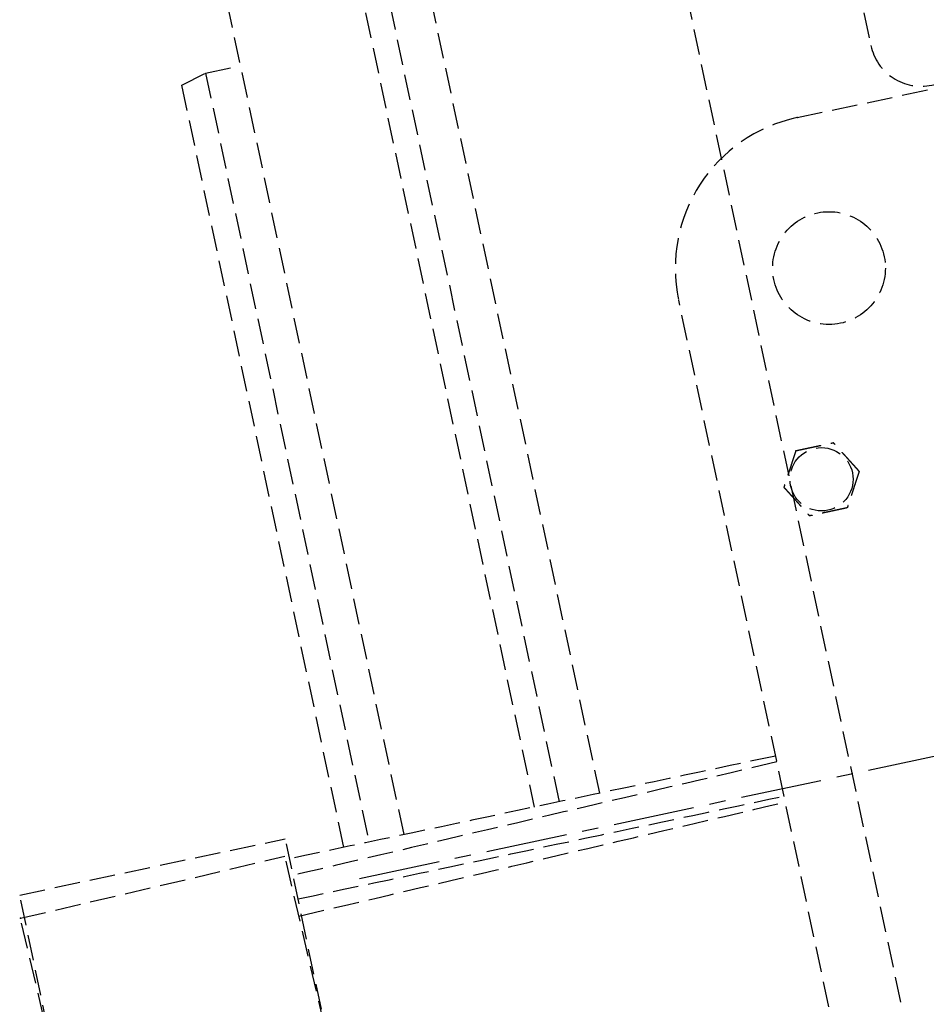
# Model space of a CAD drawing. Header units: millimetres. Extents: x -50096 to 615650, y 194565 to 243945.
# Tile 138 of 256: x 239675 to 239852, y 221374 to 221567. Entities that reach past the tile are written whole.
import ezdxf

# ---------------------------------------------------------------- set-up
doc = ezdxf.new("R2010")
doc.units = ezdxf.units.MM
doc.linetypes.add('ГТО-1 Пунктир', pattern=[7, 5, -2])
doc.linetypes.add('осевая', pattern=[50.8, 31.75, -6.35, 6.35, -6.35])
for name, color, linetype, lineweight in [('ГТО-2_Оси_025', 6, 'осевая', 25), ('ГТО-2_Размеры_035', 2, 'Continuous', 35), ('ОГОС_Пунктир_025', 151, 'ГТО-1 Пунктир', 25)]:
    doc.layers.add(name, color=color, linetype=linetype, lineweight=lineweight)

# ---------------------------------------------------------------- blocks, each defined once
blk = doc.blocks.new('ОГСО_Затвор_План')
at = {"layer": 'ГТО-2_Оси_025', "ltscale": 0.5}
blk.add_line((1439.69, 0), (-1270.3, 0), dxfattribs=at)
at = {"layer": 'ОГОС_Пунктир_025'}
for p, q in [((-1232.3, 235), (-1232.3, 6.6)), ((-1227.3, 6.6), (-1227.3, 235)), ((-1265.3, 160), (-1265.3, 6.63)), ((-1154.17, 127.5), (-924.17, 127.5)), ((-1154.17, 127.5), (-924.17, 127.5)), ((-1184.17, -127.5), (-1184.17, 97.5)), ((-1184.17, -127.5), (-1184.17, 97.5)), ((-1334.21, -65.3), (-1334.13, 10.7)), ((-1334.13, 10.7), (-1281.13, 10.65)), ((-1281.21, -65.35), (-1281.13, 10.65)), ((-1334.92, 6.22), (-1281.93, 7.33)), ((-1333.33, -69.76), (-1334.92, 6.22)), ((-1280.35, -68.66), (-1281.93, 7.33))]:
    blk.add_line(p, q, dxfattribs=at)
for points in [[(-1013.72, 475), (-1140.8, 475), (-1142.8, 473), (-1142.8, 463), (-1170.3, 435.5), (-1170.3, -435.5), (-1142.8, -463), (-1142.8, -473), (-1140.8, -475), (-1013.72, -475)], [(-1170.3, 260), (-1215.5, 260), (-1219.3, 256.2), (-1219.3, 6.59)], [(-1258.3, 6.63), (-1258.3, 238.1), (-1256.4, 240), (-1232.3, 240), (-1232.3, 235), (-1227.3, 235), (-1227.3, 240), (-1219.3, 240)], [(-1270.3, 6.64), (-1270.3, 158.66), (-1265.3, 160), (-1258.3, 160)]]:
    blk.add_lwpolyline(points, dxfattribs=at)
blk.add_lwpolyline([(-877.93, 175.75), (-1127.15, 175.81, 0.414283), (-1137.15, 165.81), (-1137.15, 138.25, 0.414214), (-1127.15, 128.25), (-877.93, 128.25)], format="xyb", dxfattribs=at)
for centre, radius in [((-1154.17, 97.5), 11), ((-1154.17, 97.5), 11), ((-1164.17, 57.5), 6.17), ((-1164.17, 57.5), 6.17)]:
    blk.add_circle(centre, radius, dxfattribs=at)
blk.add_arc((-1154.17, 97.5), 30, 90, 180, dxfattribs=at)
blk.add_arc((-1154.17, 97.5), 30, 90, 180, dxfattribs=at)
for points, knots in [([(-1167.92, 64), (-1167.92, 64), (-1167.92, 64), (-1167.93, 63.99), (-1167.93, 63.99), (-1167.93, 63.98), (-1167.94, 63.97), (-1167.94, 63.96), (-1167.95, 63.95), (-1167.96, 63.94), (-1167.97, 63.93), (-1167.98, 63.91), (-1167.99, 63.89), (-1168, 63.87), (-1168.01, 63.84), (-1168.03, 63.81), (-1168.05, 63.78), (-1168.07, 63.75), (-1168.09, 63.71), (-1168.11, 63.68), (-1168.14, 63.63), (-1168.16, 63.58), (-1168.2, 63.52), (-1168.23, 63.46), (-1168.27, 63.4), (-1168.31, 63.34), (-1168.34, 63.27), (-1168.38, 63.21), (-1168.44, 63.11), (-1168.51, 62.99), (-1168.6, 62.84), (-1168.68, 62.68), (-1168.77, 62.52), (-1168.87, 62.37), (-1168.96, 62.21), (-1169.05, 62.05), (-1169.14, 61.89), (-1169.23, 61.73), (-1169.37, 61.49), (-1169.56, 61.16), (-1169.83, 60.69), (-1170.13, 60.17), (-1170.39, 59.73), (-1170.56, 59.43), (-1170.66, 59.26), (-1170.75, 59.09), (-1170.85, 58.93), (-1170.95, 58.76), (-1171.04, 58.6), (-1171.12, 58.46), (-1171.19, 58.34), (-1171.24, 58.25), (-1171.3, 58.15), (-1171.34, 58.08), (-1171.38, 58.01), (-1171.41, 57.96), (-1171.44, 57.91), (-1171.47, 57.86), (-1171.49, 57.82), (-1171.52, 57.77), (-1171.54, 57.73), (-1171.56, 57.7), (-1171.58, 57.67), (-1171.59, 57.65), (-1171.61, 57.62), (-1171.62, 57.6), (-1171.63, 57.58), (-1171.64, 57.56), (-1171.65, 57.55), (-1171.65, 57.54), (-1171.66, 57.53), (-1171.66, 57.52), (-1171.67, 57.51), (-1171.67, 57.51), (-1171.67, 57.5), (-1171.67, 57.5), (-1171.68, 57.5), (-1171.68, 57.5)], [0, 0, 0, 0, 0.00418, 0.008792, 0.014268, 0.02104, 0.029541, 0.040202, 0.053181, 0.06846, 0.085804, 0.10498, 0.125752, 0.147886, 0.180982, 0.216148, 0.253222, 0.292037, 0.332432, 0.374242, 0.417302, 0.483321, 0.551501, 0.6216, 0.693376, 0.76659, 0.840999, 0.916362, 0.992437, 1.167433, 1.344588, 1.52362, 1.704245, 1.886178, 2.069136, 2.252835, 2.436992, 2.621322, 2.805541, 3.279751, 3.752757, 4.418905, 5.086083, 5.279531, 5.472693, 5.665145, 5.856466, 6.046232, 6.234021, 6.419411, 6.531399, 6.641926, 6.750584, 6.856968, 6.916909, 6.97571, 7.033118, 7.088879, 7.14274, 7.194448, 7.243748, 7.276841, 7.308448, 7.338397, 7.366519, 7.392644, 7.416602, 7.433183, 7.448315, 7.461888, 7.473791, 7.483914, 7.492146, 7.498376, 7.502495, 7.504441, 7.505526, 7.505526, 7.505526, 7.505526]), ([(-1167.92, 64), (-1167.92, 64), (-1167.92, 64), (-1167.93, 63.99), (-1167.93, 63.99), (-1167.93, 63.98), (-1167.94, 63.97), (-1167.94, 63.96), (-1167.95, 63.95), (-1167.96, 63.94), (-1167.97, 63.93), (-1167.98, 63.91), (-1167.99, 63.89), (-1168, 63.87), (-1168.01, 63.84), (-1168.03, 63.81), (-1168.05, 63.78), (-1168.07, 63.75), (-1168.09, 63.71), (-1168.11, 63.68), (-1168.14, 63.63), (-1168.16, 63.58), (-1168.2, 63.52), (-1168.23, 63.46), (-1168.27, 63.4), (-1168.31, 63.34), (-1168.34, 63.27), (-1168.38, 63.21), (-1168.44, 63.11), (-1168.51, 62.99), (-1168.6, 62.84), (-1168.68, 62.68), (-1168.77, 62.52), (-1168.87, 62.37), (-1168.96, 62.21), (-1169.05, 62.05), (-1169.14, 61.89), (-1169.23, 61.73), (-1169.37, 61.49), (-1169.56, 61.16), (-1169.83, 60.69), (-1170.13, 60.17), (-1170.39, 59.73), (-1170.56, 59.43), (-1170.66, 59.26), (-1170.75, 59.09), (-1170.85, 58.93), (-1170.95, 58.76), (-1171.04, 58.6), (-1171.12, 58.46), (-1171.19, 58.34), (-1171.24, 58.25), (-1171.3, 58.15), (-1171.34, 58.08), (-1171.38, 58.01), (-1171.41, 57.96), (-1171.44, 57.91), (-1171.47, 57.86), (-1171.49, 57.82), (-1171.52, 57.77), (-1171.54, 57.73), (-1171.56, 57.7), (-1171.58, 57.67), (-1171.59, 57.65), (-1171.61, 57.62), (-1171.62, 57.6), (-1171.63, 57.58), (-1171.64, 57.56), (-1171.65, 57.55), (-1171.65, 57.54), (-1171.66, 57.53), (-1171.66, 57.52), (-1171.67, 57.51), (-1171.67, 57.51), (-1171.67, 57.5), (-1171.67, 57.5), (-1171.68, 57.5), (-1171.68, 57.5)], [0, 0, 0, 0, 0.00418, 0.008792, 0.014268, 0.02104, 0.029541, 0.040202, 0.053181, 0.06846, 0.085804, 0.10498, 0.125752, 0.147886, 0.180982, 0.216148, 0.253222, 0.292037, 0.332432, 0.374242, 0.417302, 0.483321, 0.551501, 0.6216, 0.693376, 0.76659, 0.840999, 0.916362, 0.992437, 1.167433, 1.344588, 1.52362, 1.704245, 1.886178, 2.069136, 2.252835, 2.436992, 2.621322, 2.805541, 3.279751, 3.752757, 4.418905, 5.086083, 5.279531, 5.472693, 5.665145, 5.856466, 6.046232, 6.234021, 6.419411, 6.531399, 6.641926, 6.750584, 6.856968, 6.916909, 6.97571, 7.033118, 7.088879, 7.14274, 7.194448, 7.243748, 7.276841, 7.308448, 7.338397, 7.366519, 7.392644, 7.416602, 7.433183, 7.448315, 7.461888, 7.473791, 7.483914, 7.492146, 7.498376, 7.502495, 7.504441, 7.505526, 7.505526, 7.505526, 7.505526]), ([(-1167.92, 64), (-1167.92, 64), (-1167.92, 64), (-1167.91, 64), (-1167.91, 64), (-1167.9, 64), (-1167.9, 64), (-1167.89, 64), (-1167.88, 64), (-1167.87, 64), (-1167.86, 64), (-1167.84, 64), (-1167.83, 64), (-1167.81, 64), (-1167.79, 64), (-1167.77, 64), (-1167.74, 64), (-1167.71, 64), (-1167.68, 64), (-1167.64, 64), (-1167.61, 64), (-1167.57, 64), (-1167.54, 64), (-1167.49, 64), (-1167.44, 64), (-1167.38, 64), (-1167.31, 64), (-1167.25, 64), (-1167.18, 64), (-1167.12, 64), (-1167.05, 64), (-1166.98, 64), (-1166.88, 64), (-1166.75, 64), (-1166.58, 64), (-1166.42, 64), (-1166.25, 64), (-1166.08, 64), (-1165.91, 64), (-1165.74, 64), (-1165.57, 64), (-1165.39, 64), (-1165.22, 64), (-1164.98, 64), (-1164.67, 64), (-1164.29, 64), (-1163.91, 64), (-1163.48, 64), (-1163.01, 64), (-1162.62, 64), (-1162.36, 64), (-1162.23, 64), (-1162.11, 64), (-1161.98, 64), (-1161.85, 64), (-1161.73, 64), (-1161.61, 64), (-1161.48, 64), (-1161.37, 64), (-1161.28, 64), (-1161.2, 64), (-1161.12, 64), (-1161.04, 64), (-1160.98, 64), (-1160.92, 64), (-1160.88, 64), (-1160.83, 64), (-1160.79, 64), (-1160.75, 64), (-1160.71, 64), (-1160.67, 64), (-1160.63, 64), (-1160.6, 64), (-1160.58, 64), (-1160.56, 64), (-1160.54, 64), (-1160.52, 64), (-1160.5, 64), (-1160.48, 64), (-1160.47, 64), (-1160.46, 64), (-1160.44, 64), (-1160.44, 64), (-1160.43, 64), (-1160.42, 64), (-1160.42, 64), (-1160.42, 64), (-1160.42, 64), (-1160.42, 64)], [0, 0, 0, 0, 0.003647, 0.00757, 0.012046, 0.017351, 0.023762, 0.031556, 0.041008, 0.052281, 0.065322, 0.079977, 0.096093, 0.113515, 0.13209, 0.151664, 0.181022, 0.211985, 0.244441, 0.278279, 0.31339, 0.349662, 0.386985, 0.425249, 0.484862, 0.546212, 0.609125, 0.673431, 0.738957, 0.805531, 0.872981, 0.941134, 1.00982, 1.173369, 1.338714, 1.505648, 1.673964, 1.843453, 2.013908, 2.185123, 2.356888, 2.528997, 2.701242, 2.873415, 3.253809, 3.633201, 4.011956, 4.39044, 4.9111, 5.431761, 5.559895, 5.68783, 5.815376, 5.942343, 6.068544, 6.193788, 6.317887, 6.440651, 6.561892, 6.642707, 6.72253, 6.801147, 6.878345, 6.953911, 7.000491, 7.046181, 7.090821, 7.134251, 7.176311, 7.216842, 7.255683, 7.292674, 7.318064, 7.34231, 7.365311, 7.386964, 7.407167, 7.425819, 7.442817, 7.456054, 7.467897, 7.478256, 7.487041, 7.494162, 7.499527, 7.503048, 7.504653, 7.505551, 7.505551, 7.505551, 7.505551]), ([(-1167.92, 64), (-1167.92, 64), (-1167.92, 64), (-1167.91, 64), (-1167.91, 64), (-1167.9, 64), (-1167.9, 64), (-1167.89, 64), (-1167.88, 64), (-1167.87, 64), (-1167.86, 64), (-1167.84, 64), (-1167.83, 64), (-1167.81, 64), (-1167.79, 64), (-1167.77, 64), (-1167.74, 64), (-1167.71, 64), (-1167.68, 64), (-1167.64, 64), (-1167.61, 64), (-1167.57, 64), (-1167.54, 64), (-1167.49, 64), (-1167.44, 64), (-1167.38, 64), (-1167.31, 64), (-1167.25, 64), (-1167.18, 64), (-1167.12, 64), (-1167.05, 64), (-1166.98, 64), (-1166.88, 64), (-1166.75, 64), (-1166.58, 64), (-1166.42, 64), (-1166.25, 64), (-1166.08, 64), (-1165.91, 64), (-1165.74, 64), (-1165.57, 64), (-1165.39, 64), (-1165.22, 64), (-1164.98, 64), (-1164.67, 64), (-1164.29, 64), (-1163.91, 64), (-1163.48, 64), (-1163.01, 64), (-1162.62, 64), (-1162.36, 64), (-1162.23, 64), (-1162.11, 64), (-1161.98, 64), (-1161.85, 64), (-1161.73, 64), (-1161.61, 64), (-1161.48, 64), (-1161.37, 64), (-1161.28, 64), (-1161.2, 64), (-1161.12, 64), (-1161.04, 64), (-1160.98, 64), (-1160.92, 64), (-1160.88, 64), (-1160.83, 64), (-1160.79, 64), (-1160.75, 64), (-1160.71, 64), (-1160.67, 64), (-1160.63, 64), (-1160.6, 64), (-1160.58, 64), (-1160.56, 64), (-1160.54, 64), (-1160.52, 64), (-1160.5, 64), (-1160.48, 64), (-1160.47, 64), (-1160.46, 64), (-1160.44, 64), (-1160.44, 64), (-1160.43, 64), (-1160.42, 64), (-1160.42, 64), (-1160.42, 64), (-1160.42, 64), (-1160.42, 64)], [0, 0, 0, 0, 0.003647, 0.00757, 0.012046, 0.017351, 0.023762, 0.031556, 0.041008, 0.052281, 0.065322, 0.079977, 0.096093, 0.113515, 0.13209, 0.151664, 0.181022, 0.211985, 0.244441, 0.278279, 0.31339, 0.349662, 0.386985, 0.425249, 0.484862, 0.546212, 0.609125, 0.673431, 0.738957, 0.805531, 0.872981, 0.941134, 1.00982, 1.173369, 1.338714, 1.505648, 1.673964, 1.843453, 2.013908, 2.185123, 2.356888, 2.528997, 2.701242, 2.873415, 3.253809, 3.633201, 4.011956, 4.39044, 4.9111, 5.431761, 5.559895, 5.68783, 5.815376, 5.942343, 6.068544, 6.193788, 6.317887, 6.440651, 6.561892, 6.642707, 6.72253, 6.801147, 6.878345, 6.953911, 7.000491, 7.046181, 7.090821, 7.134251, 7.176311, 7.216842, 7.255683, 7.292674, 7.318064, 7.34231, 7.365311, 7.386964, 7.407167, 7.425819, 7.442817, 7.456054, 7.467897, 7.478256, 7.487041, 7.494162, 7.499527, 7.503048, 7.504653, 7.505551, 7.505551, 7.505551, 7.505551]), ([(-1156.66, 57.5), (-1156.66, 57.5), (-1156.67, 57.5), (-1156.67, 57.51), (-1156.67, 57.51), (-1156.67, 57.52), (-1156.68, 57.52), (-1156.68, 57.53), (-1156.69, 57.54), (-1156.69, 57.55), (-1156.7, 57.56), (-1156.7, 57.57), (-1156.71, 57.58), (-1156.72, 57.6), (-1156.73, 57.61), (-1156.74, 57.64), (-1156.76, 57.66), (-1156.78, 57.69), (-1156.79, 57.72), (-1156.81, 57.76), (-1156.83, 57.79), (-1156.86, 57.83), (-1156.88, 57.87), (-1156.91, 57.92), (-1156.94, 57.97), (-1156.97, 58.03), (-1157, 58.08), (-1157.03, 58.14), (-1157.07, 58.2), (-1157.1, 58.26), (-1157.13, 58.32), (-1157.19, 58.4), (-1157.25, 58.52), (-1157.33, 58.66), (-1157.42, 58.8), (-1157.5, 58.95), (-1157.59, 59.1), (-1157.67, 59.24), (-1157.76, 59.39), (-1157.84, 59.54), (-1157.93, 59.69), (-1158.01, 59.84), (-1158.14, 60.05), (-1158.29, 60.32), (-1158.48, 60.65), (-1158.67, 60.97), (-1158.88, 61.34), (-1159.12, 61.75), (-1159.32, 62.1), (-1159.45, 62.33), (-1159.52, 62.45), (-1159.6, 62.58), (-1159.67, 62.7), (-1159.74, 62.82), (-1159.81, 62.94), (-1159.88, 63.06), (-1159.94, 63.17), (-1159.99, 63.25), (-1160.03, 63.32), (-1160.06, 63.39), (-1160.1, 63.46), (-1160.14, 63.51), (-1160.16, 63.56), (-1160.19, 63.6), (-1160.21, 63.64), (-1160.23, 63.68), (-1160.25, 63.71), (-1160.27, 63.75), (-1160.29, 63.78), (-1160.31, 63.81), (-1160.33, 63.84), (-1160.34, 63.87), (-1160.35, 63.89), (-1160.36, 63.91), (-1160.38, 63.93), (-1160.38, 63.94), (-1160.39, 63.96), (-1160.4, 63.97), (-1160.4, 63.98), (-1160.41, 63.98), (-1160.41, 63.99), (-1160.41, 63.99), (-1160.42, 64), (-1160.42, 64), (-1160.42, 64), (-1160.42, 64)], [0, 0, 0, 0, 0.003647, 0.00757, 0.012046, 0.017351, 0.023761, 0.031553, 0.041004, 0.052275, 0.065313, 0.079964, 0.096077, 0.113495, 0.132067, 0.151638, 0.185324, 0.221086, 0.258759, 0.298177, 0.339174, 0.381586, 0.425246, 0.484863, 0.546214, 0.60913, 0.673436, 0.738962, 0.805535, 0.872985, 0.941138, 1.009822, 1.173368, 1.338711, 1.505644, 1.673958, 1.843447, 2.013902, 2.185117, 2.356882, 2.528991, 2.701236, 2.87341, 3.253801, 3.633189, 4.01194, 4.390419, 4.911073, 5.431725, 5.575868, 5.719728, 5.863036, 6.005523, 6.146919, 6.286956, 6.425365, 6.561876, 6.642694, 6.722519, 6.801138, 6.878337, 6.953903, 7.000478, 7.046164, 7.0908, 7.134226, 7.176283, 7.216811, 7.25565, 7.292642, 7.32216, 7.350099, 7.376296, 7.400589, 7.422815, 7.442813, 7.456049, 7.467891, 7.478249, 7.487032, 7.49415, 7.499513, 7.503029, 7.504631, 7.505526, 7.505526, 7.505526, 7.505526]), ([(-1156.66, 57.5), (-1156.66, 57.5), (-1156.67, 57.5), (-1156.67, 57.51), (-1156.67, 57.51), (-1156.67, 57.52), (-1156.68, 57.52), (-1156.68, 57.53), (-1156.69, 57.54), (-1156.69, 57.55), (-1156.7, 57.56), (-1156.7, 57.57), (-1156.71, 57.58), (-1156.72, 57.6), (-1156.73, 57.61), (-1156.74, 57.64), (-1156.76, 57.66), (-1156.78, 57.69), (-1156.79, 57.72), (-1156.81, 57.76), (-1156.83, 57.79), (-1156.86, 57.83), (-1156.88, 57.87), (-1156.91, 57.92), (-1156.94, 57.97), (-1156.97, 58.03), (-1157, 58.08), (-1157.03, 58.14), (-1157.07, 58.2), (-1157.1, 58.26), (-1157.13, 58.32), (-1157.19, 58.4), (-1157.25, 58.52), (-1157.33, 58.66), (-1157.42, 58.8), (-1157.5, 58.95), (-1157.59, 59.1), (-1157.67, 59.24), (-1157.76, 59.39), (-1157.84, 59.54), (-1157.93, 59.69), (-1158.01, 59.84), (-1158.14, 60.05), (-1158.29, 60.32), (-1158.48, 60.65), (-1158.67, 60.97), (-1158.88, 61.34), (-1159.12, 61.75), (-1159.32, 62.1), (-1159.45, 62.33), (-1159.52, 62.45), (-1159.6, 62.58), (-1159.67, 62.7), (-1159.74, 62.82), (-1159.81, 62.94), (-1159.88, 63.06), (-1159.94, 63.17), (-1159.99, 63.25), (-1160.03, 63.32), (-1160.06, 63.39), (-1160.1, 63.46), (-1160.14, 63.51), (-1160.16, 63.56), (-1160.19, 63.6), (-1160.21, 63.64), (-1160.23, 63.68), (-1160.25, 63.71), (-1160.27, 63.75), (-1160.29, 63.78), (-1160.31, 63.81), (-1160.33, 63.84), (-1160.34, 63.87), (-1160.35, 63.89), (-1160.36, 63.91), (-1160.38, 63.93), (-1160.38, 63.94), (-1160.39, 63.96), (-1160.4, 63.97), (-1160.4, 63.98), (-1160.41, 63.98), (-1160.41, 63.99), (-1160.41, 63.99), (-1160.42, 64), (-1160.42, 64), (-1160.42, 64), (-1160.42, 64)], [0, 0, 0, 0, 0.003647, 0.00757, 0.012046, 0.017351, 0.023761, 0.031553, 0.041004, 0.052275, 0.065313, 0.079964, 0.096077, 0.113495, 0.132067, 0.151638, 0.185324, 0.221086, 0.258759, 0.298177, 0.339174, 0.381586, 0.425246, 0.484863, 0.546214, 0.60913, 0.673436, 0.738962, 0.805535, 0.872985, 0.941138, 1.009822, 1.173368, 1.338711, 1.505644, 1.673958, 1.843447, 2.013902, 2.185117, 2.356882, 2.528991, 2.701236, 2.87341, 3.253801, 3.633189, 4.01194, 4.390419, 4.911073, 5.431725, 5.575868, 5.719728, 5.863036, 6.005523, 6.146919, 6.286956, 6.425365, 6.561876, 6.642694, 6.722519, 6.801138, 6.878337, 6.953903, 7.000478, 7.046164, 7.0908, 7.134226, 7.176283, 7.216811, 7.25565, 7.292642, 7.32216, 7.350099, 7.376296, 7.400589, 7.422815, 7.442813, 7.456049, 7.467891, 7.478249, 7.487032, 7.49415, 7.499513, 7.503029, 7.504631, 7.505526, 7.505526, 7.505526, 7.505526]), ([(-1171.68, 57.5), (-1171.67, 57.5), (-1171.67, 57.5), (-1171.67, 57.49), (-1171.67, 57.49), (-1171.67, 57.48), (-1171.66, 57.48), (-1171.66, 57.47), (-1171.65, 57.46), (-1171.65, 57.45), (-1171.64, 57.44), (-1171.64, 57.43), (-1171.63, 57.42), (-1171.62, 57.4), (-1171.61, 57.39), (-1171.6, 57.36), (-1171.58, 57.34), (-1171.56, 57.31), (-1171.55, 57.28), (-1171.53, 57.24), (-1171.51, 57.21), (-1171.48, 57.17), (-1171.46, 57.13), (-1171.43, 57.08), (-1171.4, 57.03), (-1171.37, 56.97), (-1171.34, 56.92), (-1171.31, 56.86), (-1171.27, 56.8), (-1171.24, 56.74), (-1171.2, 56.69), (-1171.15, 56.6), (-1171.09, 56.48), (-1171.01, 56.34), (-1170.92, 56.2), (-1170.84, 56.05), (-1170.75, 55.9), (-1170.67, 55.76), (-1170.58, 55.61), (-1170.5, 55.46), (-1170.41, 55.31), (-1170.32, 55.16), (-1170.2, 54.95), (-1170.05, 54.68), (-1169.86, 54.35), (-1169.67, 54.03), (-1169.46, 53.66), (-1169.22, 53.25), (-1169.02, 52.9), (-1168.89, 52.67), (-1168.82, 52.55), (-1168.74, 52.42), (-1168.67, 52.3), (-1168.6, 52.18), (-1168.53, 52.06), (-1168.46, 51.94), (-1168.4, 51.83), (-1168.35, 51.75), (-1168.31, 51.68), (-1168.28, 51.61), (-1168.24, 51.54), (-1168.2, 51.49), (-1168.18, 51.44), (-1168.15, 51.4), (-1168.13, 51.36), (-1168.11, 51.32), (-1168.09, 51.29), (-1168.07, 51.25), (-1168.05, 51.22), (-1168.03, 51.19), (-1168.01, 51.16), (-1168, 51.14), (-1167.99, 51.11), (-1167.98, 51.09), (-1167.96, 51.07), (-1167.96, 51.06), (-1167.95, 51.04), (-1167.94, 51.03), (-1167.94, 51.02), (-1167.93, 51.02), (-1167.93, 51.01), (-1167.93, 51.01), (-1167.92, 51), (-1167.92, 51), (-1167.92, 51), (-1167.92, 51)], [0, 0, 0, 0, 0.003647, 0.00757, 0.012046, 0.017351, 0.023761, 0.031553, 0.041004, 0.052275, 0.065313, 0.079964, 0.096077, 0.113495, 0.132067, 0.151638, 0.185324, 0.221087, 0.25876, 0.298178, 0.339176, 0.381588, 0.425248, 0.484863, 0.546214, 0.609127, 0.673432, 0.738956, 0.805528, 0.872975, 0.941126, 1.009809, 1.173356, 1.338699, 1.505633, 1.673948, 1.843438, 2.013895, 2.185111, 2.356878, 2.528988, 2.701235, 2.87341, 3.253801, 3.633189, 4.01194, 4.390419, 4.91108, 5.43174, 5.575884, 5.719744, 5.863053, 6.00554, 6.146937, 6.286973, 6.425381, 6.561891, 6.642706, 6.722527, 6.801144, 6.87834, 6.953905, 7.000483, 7.04617, 7.090808, 7.134237, 7.176295, 7.216825, 7.255665, 7.292657, 7.322172, 7.350108, 7.376303, 7.400593, 7.422817, 7.442813, 7.456048, 7.46789, 7.478248, 7.487031, 7.49415, 7.499512, 7.503029, 7.504631, 7.505526, 7.505526, 7.505526, 7.505526]), ([(-1171.68, 57.5), (-1171.67, 57.5), (-1171.67, 57.5), (-1171.67, 57.49), (-1171.67, 57.49), (-1171.67, 57.48), (-1171.66, 57.48), (-1171.66, 57.47), (-1171.65, 57.46), (-1171.65, 57.45), (-1171.64, 57.44), (-1171.64, 57.43), (-1171.63, 57.42), (-1171.62, 57.4), (-1171.61, 57.39), (-1171.6, 57.36), (-1171.58, 57.34), (-1171.56, 57.31), (-1171.55, 57.28), (-1171.53, 57.24), (-1171.51, 57.21), (-1171.48, 57.17), (-1171.46, 57.13), (-1171.43, 57.08), (-1171.4, 57.03), (-1171.37, 56.97), (-1171.34, 56.92), (-1171.31, 56.86), (-1171.27, 56.8), (-1171.24, 56.74), (-1171.2, 56.69), (-1171.15, 56.6), (-1171.09, 56.48), (-1171.01, 56.34), (-1170.92, 56.2), (-1170.84, 56.05), (-1170.75, 55.9), (-1170.67, 55.76), (-1170.58, 55.61), (-1170.5, 55.46), (-1170.41, 55.31), (-1170.32, 55.16), (-1170.2, 54.95), (-1170.05, 54.68), (-1169.86, 54.35), (-1169.67, 54.03), (-1169.46, 53.66), (-1169.22, 53.25), (-1169.02, 52.9), (-1168.89, 52.67), (-1168.82, 52.55), (-1168.74, 52.42), (-1168.67, 52.3), (-1168.6, 52.18), (-1168.53, 52.06), (-1168.46, 51.94), (-1168.4, 51.83), (-1168.35, 51.75), (-1168.31, 51.68), (-1168.28, 51.61), (-1168.24, 51.54), (-1168.2, 51.49), (-1168.18, 51.44), (-1168.15, 51.4), (-1168.13, 51.36), (-1168.11, 51.32), (-1168.09, 51.29), (-1168.07, 51.25), (-1168.05, 51.22), (-1168.03, 51.19), (-1168.01, 51.16), (-1168, 51.14), (-1167.99, 51.11), (-1167.98, 51.09), (-1167.96, 51.07), (-1167.96, 51.06), (-1167.95, 51.04), (-1167.94, 51.03), (-1167.94, 51.02), (-1167.93, 51.02), (-1167.93, 51.01), (-1167.93, 51.01), (-1167.92, 51), (-1167.92, 51), (-1167.92, 51), (-1167.92, 51)], [0, 0, 0, 0, 0.003647, 0.00757, 0.012046, 0.017351, 0.023761, 0.031553, 0.041004, 0.052275, 0.065313, 0.079964, 0.096077, 0.113495, 0.132067, 0.151638, 0.185324, 0.221087, 0.25876, 0.298178, 0.339176, 0.381588, 0.425248, 0.484863, 0.546214, 0.609127, 0.673432, 0.738956, 0.805528, 0.872975, 0.941126, 1.009809, 1.173356, 1.338699, 1.505633, 1.673948, 1.843438, 2.013895, 2.185111, 2.356878, 2.528988, 2.701235, 2.87341, 3.253801, 3.633189, 4.01194, 4.390419, 4.91108, 5.43174, 5.575884, 5.719744, 5.863053, 6.00554, 6.146937, 6.286973, 6.425381, 6.561891, 6.642706, 6.722527, 6.801144, 6.87834, 6.953905, 7.000483, 7.04617, 7.090808, 7.134237, 7.176295, 7.216825, 7.255665, 7.292657, 7.322172, 7.350108, 7.376303, 7.400593, 7.422817, 7.442813, 7.456048, 7.46789, 7.478248, 7.487031, 7.49415, 7.499512, 7.503029, 7.504631, 7.505526, 7.505526, 7.505526, 7.505526]), ([(-1156.66, 57.5), (-1156.66, 57.5), (-1156.67, 57.5), (-1156.67, 57.49), (-1156.67, 57.49), (-1156.68, 57.48), (-1156.68, 57.47), (-1156.68, 57.46), (-1156.69, 57.45), (-1156.7, 57.44), (-1156.71, 57.43), (-1156.72, 57.41), (-1156.73, 57.39), (-1156.74, 57.37), (-1156.76, 57.34), (-1156.77, 57.31), (-1156.79, 57.28), (-1156.81, 57.25), (-1156.83, 57.21), (-1156.85, 57.18), (-1156.88, 57.13), (-1156.91, 57.08), (-1156.94, 57.02), (-1156.98, 56.96), (-1157.01, 56.9), (-1157.05, 56.84), (-1157.08, 56.77), (-1157.12, 56.71), (-1157.18, 56.61), (-1157.25, 56.49), (-1157.34, 56.34), (-1157.43, 56.18), (-1157.52, 56.02), (-1157.61, 55.87), (-1157.7, 55.71), (-1157.79, 55.55), (-1157.88, 55.39), (-1157.97, 55.23), (-1158.12, 54.99), (-1158.3, 54.66), (-1158.57, 54.19), (-1158.87, 53.67), (-1159.13, 53.23), (-1159.3, 52.93), (-1159.4, 52.76), (-1159.5, 52.59), (-1159.59, 52.43), (-1159.69, 52.26), (-1159.78, 52.1), (-1159.86, 51.96), (-1159.93, 51.84), (-1159.98, 51.75), (-1160.04, 51.65), (-1160.09, 51.58), (-1160.12, 51.51), (-1160.15, 51.46), (-1160.18, 51.41), (-1160.21, 51.36), (-1160.24, 51.32), (-1160.26, 51.27), (-1160.28, 51.23), (-1160.3, 51.2), (-1160.32, 51.17), (-1160.33, 51.15), (-1160.35, 51.12), (-1160.36, 51.1), (-1160.37, 51.08), (-1160.38, 51.06), (-1160.39, 51.05), (-1160.39, 51.04), (-1160.4, 51.03), (-1160.41, 51.02), (-1160.41, 51.01), (-1160.41, 51.01), (-1160.42, 51), (-1160.42, 51), (-1160.42, 51), (-1160.42, 51)], [0, 0, 0, 0, 0.004183, 0.008799, 0.014278, 0.021053, 0.029555, 0.040217, 0.053195, 0.068472, 0.085814, 0.104986, 0.125755, 0.147886, 0.18098, 0.216145, 0.253218, 0.292034, 0.33243, 0.374241, 0.417302, 0.483322, 0.551502, 0.621602, 0.693378, 0.766591, 0.841, 0.916362, 0.992437, 1.167432, 1.344587, 1.523618, 1.704243, 1.886176, 2.069135, 2.252834, 2.436991, 2.621321, 2.805541, 3.279757, 3.75277, 4.418918, 5.086098, 5.279546, 5.472708, 5.66516, 5.85648, 6.046246, 6.234035, 6.419424, 6.531409, 6.641932, 6.750587, 6.856968, 6.916908, 6.975709, 7.033117, 7.088879, 7.14274, 7.194448, 7.243748, 7.276841, 7.308448, 7.338397, 7.366519, 7.392644, 7.416602, 7.433183, 7.448315, 7.461888, 7.473791, 7.483914, 7.492146, 7.498376, 7.502495, 7.504441, 7.505526, 7.505526, 7.505526, 7.505526]), ([(-1156.66, 57.5), (-1156.66, 57.5), (-1156.67, 57.5), (-1156.67, 57.49), (-1156.67, 57.49), (-1156.68, 57.48), (-1156.68, 57.47), (-1156.68, 57.46), (-1156.69, 57.45), (-1156.7, 57.44), (-1156.71, 57.43), (-1156.72, 57.41), (-1156.73, 57.39), (-1156.74, 57.37), (-1156.76, 57.34), (-1156.77, 57.31), (-1156.79, 57.28), (-1156.81, 57.25), (-1156.83, 57.21), (-1156.85, 57.18), (-1156.88, 57.13), (-1156.91, 57.08), (-1156.94, 57.02), (-1156.98, 56.96), (-1157.01, 56.9), (-1157.05, 56.84), (-1157.08, 56.77), (-1157.12, 56.71), (-1157.18, 56.61), (-1157.25, 56.49), (-1157.34, 56.34), (-1157.43, 56.18), (-1157.52, 56.02), (-1157.61, 55.87), (-1157.7, 55.71), (-1157.79, 55.55), (-1157.88, 55.39), (-1157.97, 55.23), (-1158.12, 54.99), (-1158.3, 54.66), (-1158.57, 54.19), (-1158.87, 53.67), (-1159.13, 53.23), (-1159.3, 52.93), (-1159.4, 52.76), (-1159.5, 52.59), (-1159.59, 52.43), (-1159.69, 52.26), (-1159.78, 52.1), (-1159.86, 51.96), (-1159.93, 51.84), (-1159.98, 51.75), (-1160.04, 51.65), (-1160.09, 51.58), (-1160.12, 51.51), (-1160.15, 51.46), (-1160.18, 51.41), (-1160.21, 51.36), (-1160.24, 51.32), (-1160.26, 51.27), (-1160.28, 51.23), (-1160.3, 51.2), (-1160.32, 51.17), (-1160.33, 51.15), (-1160.35, 51.12), (-1160.36, 51.1), (-1160.37, 51.08), (-1160.38, 51.06), (-1160.39, 51.05), (-1160.39, 51.04), (-1160.4, 51.03), (-1160.41, 51.02), (-1160.41, 51.01), (-1160.41, 51.01), (-1160.42, 51), (-1160.42, 51), (-1160.42, 51), (-1160.42, 51)], [0, 0, 0, 0, 0.004183, 0.008799, 0.014278, 0.021053, 0.029555, 0.040217, 0.053195, 0.068472, 0.085814, 0.104986, 0.125755, 0.147886, 0.18098, 0.216145, 0.253218, 0.292034, 0.33243, 0.374241, 0.417302, 0.483322, 0.551502, 0.621602, 0.693378, 0.766591, 0.841, 0.916362, 0.992437, 1.167432, 1.344587, 1.523618, 1.704243, 1.886176, 2.069135, 2.252834, 2.436991, 2.621321, 2.805541, 3.279757, 3.75277, 4.418918, 5.086098, 5.279546, 5.472708, 5.66516, 5.85648, 6.046246, 6.234035, 6.419424, 6.531409, 6.641932, 6.750587, 6.856968, 6.916908, 6.975709, 7.033117, 7.088879, 7.14274, 7.194448, 7.243748, 7.276841, 7.308448, 7.338397, 7.366519, 7.392644, 7.416602, 7.433183, 7.448315, 7.461888, 7.473791, 7.483914, 7.492146, 7.498376, 7.502495, 7.504441, 7.505526, 7.505526, 7.505526, 7.505526]), ([(-1160.42, 51), (-1160.42, 51), (-1160.42, 51), (-1160.42, 51), (-1160.43, 51), (-1160.43, 51), (-1160.44, 51), (-1160.45, 51), (-1160.46, 51), (-1160.47, 51), (-1160.48, 51), (-1160.5, 51), (-1160.51, 51), (-1160.53, 51), (-1160.55, 51), (-1160.57, 51), (-1160.6, 51), (-1160.63, 51), (-1160.66, 51), (-1160.7, 51), (-1160.73, 51), (-1160.77, 51), (-1160.8, 51), (-1160.85, 51), (-1160.9, 51), (-1160.96, 51), (-1161.03, 51), (-1161.09, 51), (-1161.16, 51), (-1161.22, 51), (-1161.29, 51), (-1161.36, 51), (-1161.46, 51), (-1161.59, 51), (-1161.76, 51), (-1161.92, 51), (-1162.09, 51), (-1162.26, 51), (-1162.43, 51), (-1162.6, 51), (-1162.77, 51), (-1162.95, 51), (-1163.12, 51), (-1163.36, 51), (-1163.67, 51), (-1164.05, 51), (-1164.43, 51), (-1164.85, 51), (-1165.33, 51), (-1165.72, 51), (-1165.98, 51), (-1166.1, 51), (-1166.23, 51), (-1166.36, 51), (-1166.49, 51), (-1166.61, 51), (-1166.73, 51), (-1166.86, 51), (-1166.97, 51), (-1167.06, 51), (-1167.14, 51), (-1167.22, 51), (-1167.29, 51), (-1167.36, 51), (-1167.42, 51), (-1167.46, 51), (-1167.51, 51), (-1167.55, 51), (-1167.59, 51), (-1167.63, 51), (-1167.67, 51), (-1167.71, 51), (-1167.73, 51), (-1167.76, 51), (-1167.78, 51), (-1167.8, 51), (-1167.82, 51), (-1167.84, 51), (-1167.86, 51), (-1167.87, 51), (-1167.88, 51), (-1167.89, 51), (-1167.9, 51), (-1167.91, 51), (-1167.92, 51), (-1167.92, 51), (-1167.92, 51), (-1167.92, 51), (-1167.92, 51)], [0, 0, 0, 0, 0.003648, 0.007572, 0.012048, 0.017354, 0.023765, 0.031557, 0.041008, 0.052278, 0.065315, 0.079965, 0.096076, 0.113494, 0.132064, 0.151634, 0.180992, 0.211956, 0.244415, 0.278258, 0.313373, 0.349651, 0.38698, 0.425249, 0.484866, 0.546218, 0.609133, 0.673438, 0.738964, 0.805536, 0.872984, 0.941136, 1.00982, 1.173365, 1.338708, 1.505641, 1.673956, 1.843446, 2.013902, 2.185117, 2.356884, 2.528994, 2.701241, 2.873415, 3.253811, 3.633202, 4.011956, 4.39044, 4.911085, 5.431731, 5.559868, 5.687806, 5.815354, 5.942325, 6.068528, 6.193776, 6.317878, 6.440647, 6.561892, 6.642709, 6.722532, 6.80115, 6.878347, 6.953911, 7.000486, 7.046171, 7.090805, 7.13423, 7.176287, 7.216814, 7.255653, 7.292644, 7.318038, 7.342289, 7.365294, 7.386952, 7.40716, 7.425816, 7.442817, 7.456055, 7.467898, 7.478258, 7.487042, 7.494162, 7.499528, 7.503048, 7.504653, 7.505551, 7.505551, 7.505551, 7.505551]), ([(-1160.42, 51), (-1160.42, 51), (-1160.42, 51), (-1160.42, 51), (-1160.43, 51), (-1160.43, 51), (-1160.44, 51), (-1160.45, 51), (-1160.46, 51), (-1160.47, 51), (-1160.48, 51), (-1160.5, 51), (-1160.51, 51), (-1160.53, 51), (-1160.55, 51), (-1160.57, 51), (-1160.6, 51), (-1160.63, 51), (-1160.66, 51), (-1160.7, 51), (-1160.73, 51), (-1160.77, 51), (-1160.8, 51), (-1160.85, 51), (-1160.9, 51), (-1160.96, 51), (-1161.03, 51), (-1161.09, 51), (-1161.16, 51), (-1161.22, 51), (-1161.29, 51), (-1161.36, 51), (-1161.46, 51), (-1161.59, 51), (-1161.76, 51), (-1161.92, 51), (-1162.09, 51), (-1162.26, 51), (-1162.43, 51), (-1162.6, 51), (-1162.77, 51), (-1162.95, 51), (-1163.12, 51), (-1163.36, 51), (-1163.67, 51), (-1164.05, 51), (-1164.43, 51), (-1164.85, 51), (-1165.33, 51), (-1165.72, 51), (-1165.98, 51), (-1166.1, 51), (-1166.23, 51), (-1166.36, 51), (-1166.49, 51), (-1166.61, 51), (-1166.73, 51), (-1166.86, 51), (-1166.97, 51), (-1167.06, 51), (-1167.14, 51), (-1167.22, 51), (-1167.29, 51), (-1167.36, 51), (-1167.42, 51), (-1167.46, 51), (-1167.51, 51), (-1167.55, 51), (-1167.59, 51), (-1167.63, 51), (-1167.67, 51), (-1167.71, 51), (-1167.73, 51), (-1167.76, 51), (-1167.78, 51), (-1167.8, 51), (-1167.82, 51), (-1167.84, 51), (-1167.86, 51), (-1167.87, 51), (-1167.88, 51), (-1167.89, 51), (-1167.9, 51), (-1167.91, 51), (-1167.92, 51), (-1167.92, 51), (-1167.92, 51), (-1167.92, 51), (-1167.92, 51)], [0, 0, 0, 0, 0.003648, 0.007572, 0.012048, 0.017354, 0.023765, 0.031557, 0.041008, 0.052278, 0.065315, 0.079965, 0.096076, 0.113494, 0.132064, 0.151634, 0.180992, 0.211956, 0.244415, 0.278258, 0.313373, 0.349651, 0.38698, 0.425249, 0.484866, 0.546218, 0.609133, 0.673438, 0.738964, 0.805536, 0.872984, 0.941136, 1.00982, 1.173365, 1.338708, 1.505641, 1.673956, 1.843446, 2.013902, 2.185117, 2.356884, 2.528994, 2.701241, 2.873415, 3.253811, 3.633202, 4.011956, 4.39044, 4.911085, 5.431731, 5.559868, 5.687806, 5.815354, 5.942325, 6.068528, 6.193776, 6.317878, 6.440647, 6.561892, 6.642709, 6.722532, 6.80115, 6.878347, 6.953911, 7.000486, 7.046171, 7.090805, 7.13423, 7.176287, 7.216814, 7.255653, 7.292644, 7.318038, 7.342289, 7.365294, 7.386952, 7.40716, 7.425816, 7.442817, 7.456055, 7.467898, 7.478258, 7.487042, 7.494162, 7.499528, 7.503048, 7.504653, 7.505551, 7.505551, 7.505551, 7.505551])]:
    blk.add_open_spline(points, degree=3, knots=knots, dxfattribs=at)
for points in [[(-1184.17, 6.55), (-1200.33, 6.57), (-1232.65, 6.6), (-1264.98, 6.63), (-1281.14, 6.65)], [(-1184.17, 5.36), (-1200.45, 5.02), (-1233.01, 4.35), (-1265.57, 3.67), (-1281.84, 3.33)], [(-1281.14, -1.35), (-1264.98, -1.37), (-1232.66, -1.4), (-1200.33, -1.43), (-1184.17, -1.45)], [(-1281.68, -4.67), (-1265.43, -4.33), (-1232.92, -3.65), (-1200.42, -2.98), (-1184.17, -2.64)]]:
    blk.add_open_spline(points, degree=3, dxfattribs=at)
for p in [(-1154.17, 127.5), (-1334.92, 6.22), (-1334.92, 6.22)]:
    blk.add_point(p, dxfattribs=at)
blk = doc.blocks.new('A$C1AA538EC')
at = {"layer": 'ГТО-2_Размеры_035', "rotation": 11.99999999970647}
blk.add_blockref('ОГСО_Затвор_План', (6013.36, -11100.07), dxfattribs=at)

msp = doc.modelspace()

# ---------------------------------------------------------------- block references
at = {"layer": 'ГТО-2_Размеры_035'}
msp.add_blockref('A$C1AA538EC', (234968.45, 232762.78), dxfattribs=at)

doc.saveas('drawing.dxf')
